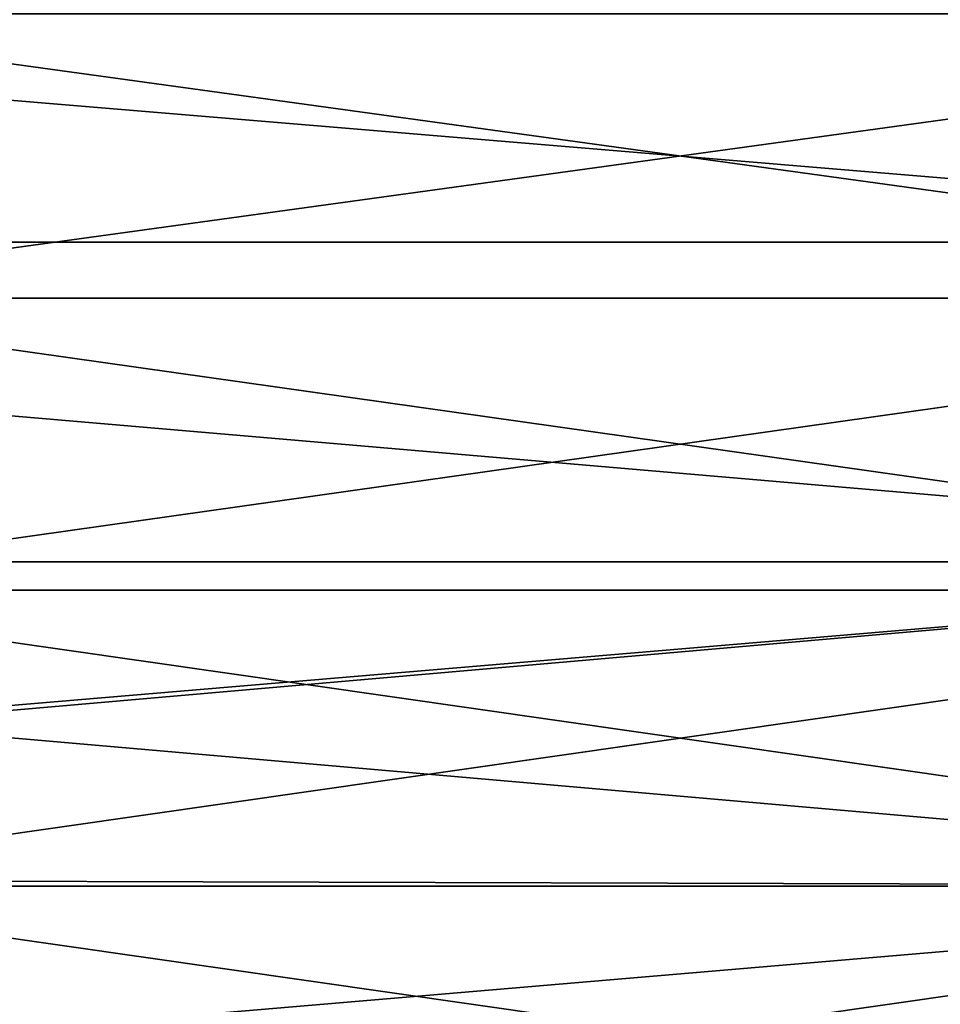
# Model space of a CAD drawing. Header units: metres. Extents: x 59 to 135, y -85 to 115.
# Tile 150 of 256: x 89 to 97, y 27 to 35. Entities that reach past the tile are written whole.
import ezdxf

# ---------------------------------------------------------------- set-up
doc = ezdxf.new("R2010")
doc.units = ezdxf.units.M
doc.layers.add('solid_20_404_502_XXX', color=7, linetype='CONTINUOUS')

msp = doc.modelspace()

# ---------------------------------------------------------------- linework, layer by layer
at = {"layer": 'solid_20_404_502_XXX'}
for points in [[(103.25, 35.866463, -21.61293), (103.25, 33.304165, -22.380032), (72.53656, 35.865219, -21.613384)], [(103.25, 33.304165, 22.380032), (103.25, 35.866463, 21.61293), (72.53656, 35.865223, 21.613382)], [(103.25, 33.304165, 22.380032), (72.53656, 35.865223, 21.613382), (72.574486, 33.302986, 22.380312)], [(103.25, 33.304165, -22.380032), (72.574486, 33.302986, -22.380312), (72.53656, 35.865219, -21.613384)], [(103.25, 35.182423, 19.733545), (103.25, 32.842934, 20.433943), (86.25, 35.182327, 19.733549)], [(103.25, 35.182423, -19.733545), (86.25, 35.182327, -19.733549), (86.25, 32.843094, -20.433903)], [(103.25, 32.842934, -20.433943), (103.25, 35.182423, -19.733545), (86.25, 32.843094, -20.433903)], [(103.25, 32.842934, 20.433943), (86.25, 32.843094, 20.433903), (86.25, 35.182327, 19.733549)], [(103.25, 33.304165, -22.380032), (103.25, 30.670137, -22.844482), (72.574486, 33.302986, -22.380312)], [(103.25, 30.670137, 22.844482), (103.25, 33.304165, 22.380032), (72.574486, 33.302986, 22.380312)], [(103.25, 30.670137, -22.844482), (72.613457, 30.66993, -22.844507), (72.574486, 33.302986, -22.380312)], [(103.25, 30.670137, 22.844482), (72.574486, 33.302986, 22.380312), (72.613457, 30.669931, 22.844505)], [(103.25, 30.437952, 20.858006), (86.25, 30.437881, 20.858), (86.25, 32.843094, 20.433903)], [(103.25, 32.842934, 20.433943), (103.25, 30.437952, 20.858006), (86.25, 32.843094, 20.433903)], [(103.25, 32.842934, -20.433943), (86.25, 32.843094, -20.433903), (86.25, 30.437881, -20.858)], [(103.25, 30.437952, -20.858006), (103.25, 32.842934, -20.433943), (86.25, 30.437881, -20.858)], [(103.25, 30.670137, -22.844482), (103.25, 28, -23), (72.613457, 30.66993, -22.844507)], [(103.25, 30.670137, 22.844482), (72.613457, 30.669931, 22.844505), (72.651649, 28.08963, 22.999825)], [(103.25, 28, -23), (72.651649, 28.08963, -22.999825), (72.613457, 30.66993, -22.844507)], [(103.25, 30.670137, 22.844482), (72.651649, 28.08963, 22.999825), (72.652985, 28, 23)], [(103.25, 28, 23), (103.25, 30.670137, 22.844482), (72.652985, 28, 23)], [(103.25, 30.437952, 20.858006), (103.25, 28, 21), (86.25, 30.437881, 20.858)], [(103.25, 30.437952, -20.858006), (86.25, 30.437881, -20.858), (86.25, 28, -21)], [(103.25, 30.437952, -20.858006), (86.25, 28, -21), (103.25, 28, -21)], [(103.25, 28, 21), (86.25, 28, 21), (86.25, 30.437881, 20.858)], [(103.25, 28, -23), (72.652985, 28, -23), (72.651649, 28.08963, -22.999825)], [(103.25, 25.329863, -22.844482), (72.691422, 25.402737, -22.852882), (72.652985, 28, -23)], [(103.25, 25.329863, -22.844482), (72.652985, 28, -23), (103.25, 28, -23)], [(103.25, 28, 23), (72.652985, 28, 23), (72.691422, 25.402805, 22.85289)], [(103.25, 25.329863, 22.844482), (103.25, 28, 23), (72.691422, 25.402805, 22.85289)], [(103.25, 25.562048, 20.858006), (86.25, 25.562119, 20.858), (86.25, 28, 21)], [(103.25, 25.562048, 20.858006), (86.25, 28, 21), (103.25, 28, 21)], [(103.25, 28, -21), (86.25, 28, -21), (86.25, 25.562119, -20.858)], [(103.25, 25.562048, -20.858006), (103.25, 28, -21), (86.25, 25.562119, -20.858)]]:
    msp.add_3dface(points, dxfattribs=at)

doc.saveas('drawing.dxf')
